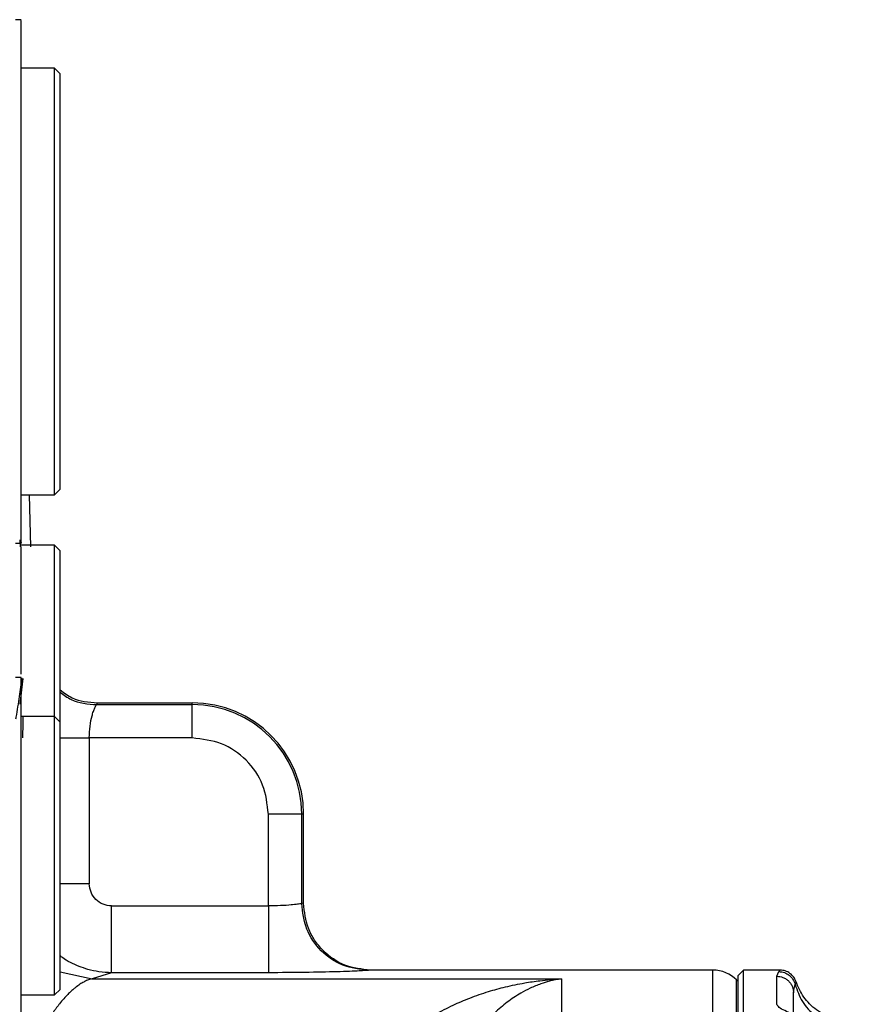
# Model space of a CAD drawing. Header units: millimetres. Extents: x 3 to 4919, y -224 to 3490.
# Tile 46 of 55: x 3360 to 3434, y 2180 to 2269. Entities that reach past the tile are written whole.
import ezdxf

# ---------------------------------------------------------------- set-up
doc = ezdxf.new("R2010")
doc.units = ezdxf.units.MM

msp = doc.modelspace()

# ---------------------------------------------------------------- linework, layer by layer
at = {"color": 7, "linetype": 'Continuous', "lineweight": 25}
for p, q in [((3359.955, 2268.542), (3359.452, 2268.551)), ((3362.953, 2264.201), (3359.953, 2264.201)), ((3363.453, 2263.701), (3362.953, 2264.201)), ((3362.953, 2225.901), (3362.953, 2264.201)), ((3363.453, 2226.401), (3363.453, 2263.701)), ((3362.953, 2225.901), (3363.453, 2226.401)), ((3359.953, 2225.901), (3362.953, 2225.901)), ((3360.674, 2225.901), (3360.794, 2221.237)), ((3359.453, 2221.551), (3359.955, 2221.56)), ((3359.818, 2221.861), (3359.853, 2221.237)), ((3359.953, 2221.618), (3359.953, 2221.57)), ((3362.953, 2221.381), (3359.953, 2221.381)), ((3363.453, 2220.881), (3362.953, 2221.381)), ((3362.953, 2206.01), (3362.953, 2221.381)), ((3363.453, 2205.51), (3363.453, 2220.881)), ((3359.957, 2209.501), (3359.453, 2209.51)), ((3366.733, 2207.071), (3366.794, 2207.237)), ((3366.733, 2207.071), (3375.308, 2207.071)), ((3366.794, 2207.237), (3375.308, 2207.237)), ((3375.308, 2207.071), (3375.308, 2207.237)), ((3375.308, 2204.075), (3375.308, 2207.071)), ((3362.953, 2206.01), (3359.953, 2206.01)), ((3363.453, 2205.51), (3362.953, 2206.01)), ((3362.953, 2181.01), (3362.953, 2206.01)), ((3363.453, 2181.51), (3363.453, 2205.51)), ((3366.064, 2204.075), (3366.064, 2190.993)), ((3375.308, 2204.075), (3366.064, 2204.075)), ((3382.147, 2189.001), (3382.147, 2197.237)), ((3385.143, 2197.237), (3382.147, 2197.237)), ((3385.143, 2189.217), (3385.143, 2197.237)), ((3385.308, 2197.237), (3385.143, 2197.237)), ((3385.308, 2189.236), (3385.308, 2197.237)), ((3385.308, 2189.236), (3385.143, 2189.217)), ((3368.069, 2189.001), (3382.147, 2189.001)), ((3391.316, 2183.237), (3391.134, 2183.217)), ((3422.065, 2183.237), (3391.316, 2183.237)), ((3424.808, 2183.237), (3424.308, 2182.737)), ((3428.086, 2183.237), (3424.808, 2183.237)), ((3424.808, 2179.017), (3424.808, 2183.237)), ((3427.808, 2182.685), (3427.986, 2183.103)), ((3368.069, 2183.006), (3366.316, 2182.454)), ((3366.316, 2182.454), (3408.45, 2182.454)), ((3382.147, 2183.006), (3368.069, 2183.006)), ((3424.308, 2182.237), (3424.187, 2182.358)), ((3424.308, 2182.737), (3424.308, 2178.525)), ((3427.808, 2180.17), (3427.808, 2182.685)), ((3362.953, 2181.01), (3363.453, 2181.51)), ((3359.953, 2181.01), (3362.953, 2181.01))]:
    msp.add_line(p, q, dxfattribs=at)
at = {"color": 8, "linetype": 'Continuous', "lineweight": 25}
for p, q in [((3360.097, 2209.424), (3359.83, 2207.119)), ((3363.453, 2183.077), (3366.316, 2182.454)), ((3422.065, 2179.017), (3422.065, 2183.237)), ((3424.187, 2178.151), (3424.187, 2182.358)), ((3429.445, 2181.948), (3429.526, 2182.198))]:
    msp.add_line(p, q, dxfattribs=at)
at = {"color": 7, "linetype": 'Continuous', "lineweight": 25}
for centre, radius, start in [((3375.308, 2197.237), 10, 0), ((3375.308, 2197.237), 9.835, 0), ((3422.065, 2180.237), 3, 45)]:
    msp.add_arc(centre, radius, start, 90, dxfattribs=at)
for points, knots in [([(3359.953, 2245.756), (3359.953, 2247.291), (3359.953, 2250.359), (3359.953, 2254.75), (3359.953, 2258.771), (3359.953, 2262.262), (3359.953, 2265.099), (3359.953, 2267.14), (3359.953, 2268.36), (3359.953, 2268.445), (3359.953, 2268.484)], [0, 0, 0, 0, 0.127435, 0.254866, 0.3823, 0.509731, 0.637165, 0.764596, 0.892028, 1, 1, 1, 1]), ([(3359.953, 2221.57), (3359.953, 2221.704), (3359.953, 2221.971), (3359.953, 2223.5), (3359.953, 2225.793), (3359.953, 2228.843), (3359.953, 2232.512), (3359.953, 2236.663), (3359.953, 2241.138), (3359.953, 2244.217), (3359.953, 2245.756)], [0, 0, 0, 0, 0.125001, 0.250001, 0.375001, 0.500001, 0.625001, 0.750001, 0.875002, 1, 1, 1, 1]), ([(3359.953, 2209.811), (3359.953, 2209.94), (3359.953, 2211.171), (3359.953, 2213.389), (3359.953, 2216.314), (3359.953, 2218.805), (3359.953, 2220.489), (3359.953, 2221.117), (3359.953, 2221.273)], [0, 0, 0, 0, 0.0261478, 0.2511486, 0.4761517, 0.7011533, 0.9261528, 1, 1, 1, 1]), ([(3359.953, 2193.99), (3359.953, 2195.035), (3359.953, 2197.123), (3359.953, 2200.113), (3359.953, 2202.85), (3359.953, 2205.226), (3359.953, 2207.157), (3359.953, 2208.547), (3359.953, 2209.377), (3359.953, 2209.435), (3359.953, 2209.461)], [0, 0, 0, 0, 0.127432, 0.254865, 0.382297, 0.509731, 0.637163, 0.764594, 0.892027, 1, 1, 1, 1]), ([(3363.453, 2208.396), (3363.799, 2208.131), (3364.766, 2207.388), (3366, 2207.296), (3366.794, 2207.237)], [0, 0, 0, 0, 0.35743, 1, 1, 1, 1]), ([(3366.064, 2204.075), (3366.078, 2204.437), (3366.107, 2205.173), (3366.258, 2205.867), (3366.37, 2206.268), (3366.449, 2206.52), (3366.555, 2206.795), (3366.661, 2207.007), (3366.71, 2207.051), (3366.733, 2207.071)], [0, 0, 0, 0, 0.23486, 0.47817, 0.525741, 0.605346, 0.735023, 0.875115, 1, 1, 1, 1]), ([(3382.147, 2197.237), (3382.044, 2198.133), (3381.838, 2199.925), (3380.257, 2202.185), (3377.996, 2203.767), (3376.204, 2203.972), (3375.308, 2204.075)], [0, 0, 0, 0, 0.250002, 0.5, 0.749998, 1, 1, 1, 1]), ([(3359.953, 2177.526), (3359.953, 2177.617), (3359.953, 2177.799), (3359.953, 2178.84), (3359.953, 2180.401), (3359.953, 2182.477), (3359.953, 2184.974), (3359.953, 2187.8), (3359.953, 2190.846), (3359.953, 2192.942), (3359.953, 2193.99)], [0, 0, 0, 0, 0.125002, 0.25, 0.375, 0.500001, 0.625002, 0.75, 0.875, 1, 1, 1, 1]), ([(3368.069, 2189.001), (3367.809, 2189.03), (3367.288, 2189.089), (3366.624, 2189.544), (3366.155, 2190.204), (3366.094, 2190.73), (3366.064, 2190.993)], [0, 0, 0, 0, 0.247921, 0.497877, 0.748859, 1, 1, 1, 1]), ([(3385.143, 2189.217), (3385.079, 2189.2), (3384.964, 2189.169), (3384.506, 2189.115), (3383.971, 2189.066), (3383.269, 2189.016), (3382.519, 2189.006), (3382.147, 2189.001)], [0, 0, 0, 0, 0.254733, 0.464841, 0.507044, 0.75484, 1, 1, 1, 1]), ([(3391.134, 2183.217), (3390.349, 2183.308), (3388.777, 2183.49), (3386.795, 2184.881), (3385.412, 2186.864), (3385.232, 2188.434), (3385.143, 2189.217)], [0, 0, 0, 0, 0.250301, 0.500596, 0.750891, 1, 1, 1, 1]), ([(3391.316, 2183.237), (3390.531, 2183.326), (3388.96, 2183.505), (3387.275, 2184.676), (3386.275, 2185.905), (3385.517, 2187.3), (3385.391, 2188.468), (3385.308, 2189.236)], [0, 0, 0, 0, 0.24968, 0.499357, 0.629087, 0.756044, 1, 1, 1, 1]), ([(3368.069, 2183.006), (3368.069, 2183.121), (3368.069, 2183.353), (3368.069, 2184.75), (3368.069, 2186.701), (3368.069, 2188.235), (3368.069, 2189.001)], [0, 0, 0, 0, 0.250001, 0.500001, 0.750002, 1, 1, 1, 1]), ([(3382.147, 2189.001), (3382.147, 2188.235), (3382.147, 2186.701), (3382.147, 2184.75), (3382.147, 2183.353), (3382.147, 2183.121), (3382.147, 2183.006)], [0, 0, 0, 0, 0.249998, 0.499999, 0.749999, 1, 1, 1, 1]), ([(3391.134, 2183.217), (3390.942, 2183.2), (3390.558, 2183.167), (3388.411, 2183.087), (3385.508, 2183.02), (3383.265, 2183.011), (3382.147, 2183.006)], [0, 0, 0, 0, 0.252597, 0.503398, 0.752282, 1, 1, 1, 1]), ([(3427.986, 2183.103), (3428.153, 2183.086), (3428.488, 2183.054), (3428.931, 2182.798), (3429.281, 2182.425), (3429.39, 2182.107), (3429.445, 2181.948)], [0, 0, 0, 0, 0.250005, 0.50001, 0.750005, 1, 1, 1, 1]), ([(3429.526, 2182.198), (3429.463, 2182.343), (3429.339, 2182.634), (3428.994, 2182.967), (3428.57, 2183.193), (3428.256, 2183.222), (3428.098, 2183.237)], [0, 0, 0, 0, 0.2500137, 0.4999963, 0.7499989, 1, 1, 1, 1]), ([(3366.316, 2182.454), (3366.211, 2182.429), (3365.996, 2182.376), (3365.66, 2182.228), (3365.3, 2182.025), (3364.983, 2181.804), (3364.69, 2181.57), (3364.426, 2181.339), (3364.118, 2181.042), (3363.766, 2180.665), (3363.459, 2180.301), (3363.214, 2179.99), (3363.049, 2179.771), (3362.889, 2179.549), (3362.736, 2179.327), (3362.469, 2178.925), (3362.11, 2178.339), (3361.602, 2177.394), (3361.094, 2176.294), (3360.779, 2175.384), (3360.628, 2174.949)], [0, 0, 0, 0, 0.060267, 0.124003, 0.182021, 0.24871, 0.285217, 0.328581, 0.3788, 0.435874, 0.499804, 0.527389, 0.554181, 0.580182, 0.605389, 0.629805, 0.712769, 0.786665, 0.898043, 1, 1, 1, 1]), ([(3395.722, 2178.353), (3396.193, 2178.665), (3397.17, 2179.312), (3398.684, 2180.09), (3400.277, 2180.771), (3401.846, 2181.313), (3403.492, 2181.764), (3405.033, 2182.081), (3406.71, 2182.332), (3407.808, 2182.409), (3408.45, 2182.454)], [0, 0, 0, 0, 0.120539, 0.249726, 0.369024, 0.50032, 0.617207, 0.75003, 0.85391, 1, 1, 1, 1]), ([(3408.45, 2182.454), (3408.092, 2182.391), (3407.48, 2182.284), (3406.547, 2181.993), (3405.688, 2181.643), (3404.674, 2181.113), (3403.597, 2180.393), (3402.443, 2179.419), (3401.73, 2178.596), (3401.379, 2178.191)], [0, 0, 0, 0, 0.146111, 0.250015, 0.383017, 0.50003, 0.672083, 0.838671, 1, 1, 1, 1]), ([(3408.45, 2182.454), (3408.45, 2182.092), (3408.45, 2181.367), (3408.45, 2180.076), (3408.45, 2179.43)], [0, 0, 0, 0, 0.5, 1, 1, 1, 1]), ([(3427.808, 2182.685), (3427.99, 2182.666), (3428.288, 2182.635), (3428.638, 2182.447), (3428.879, 2182.25), (3429.07, 2182.016), (3429.258, 2181.667), (3429.288, 2181.374), (3429.308, 2181.187)], [0, 0, 0, 0, 0.231034, 0.378245, 0.499982, 0.627262, 0.763471, 1, 1, 1, 1]), ([(3434.283, 2178.737), (3433.782, 2178.78), (3432.746, 2178.871), (3431.317, 2179.614), (3430.136, 2180.75), (3429.719, 2181.744), (3429.514, 2182.233)], [0, 0, 0, 0, 0.237389, 0.491369, 0.749996, 1, 1, 1, 1]), ([(3429.308, 2181.187), (3429.308, 2181.187), (3429.308, 2181.187), (3429.308, 2181.188), (3429.308, 2181.189), (3429.308, 2181.195), (3429.308, 2181.216), (3429.31, 2181.297), (3429.333, 2181.603), (3429.395, 2181.795), (3429.445, 2181.948)], [0, 0, 0, 0, 0.000036, 0.00032, 0.001126, 0.004178, 0.016077, 0.06307, 0.250085, 1, 1, 1, 1]), ([(3429.445, 2181.948), (3429.627, 2181.423), (3429.999, 2180.352), (3431.202, 2179.106), (3432.693, 2178.293), (3433.784, 2178.194), (3434.308, 2178.147)], [0, 0, 0, 0, 0.250608, 0.510479, 0.76466, 1, 1, 1, 1]), ([(3429.308, 2179.28), (3429.308, 2179.602), (3429.308, 2180.457), (3429.308, 2180.907), (3429.308, 2181.187)], [0, 0, 0, 0, 0.3767941, 1, 1, 1, 1]), ([(3429.908, 2179.017), (3429.658, 2179.117), (3429.157, 2179.315), (3428.489, 2179.603), (3427.946, 2179.889), (3427.854, 2180.077), (3427.808, 2180.17)], [0, 0, 0, 0, 0.250309, 0.500614, 0.75055, 1, 1, 1, 1])]:
    msp.add_open_spline(points, degree=3, knots=knots, dxfattribs=at)
at = {"color": 8, "linetype": 'Continuous', "lineweight": 25}
for points, knots in [([(3359.991, 2209.482), (3359.917, 2208.921), (3359.763, 2207.742), (3359.579, 2206.507), (3359.463, 2205.834), (3359.453, 2205.776)], [0, 0, 0, 0, 0.453842, 0.953124, 1, 1, 1, 1]), ([(3363.453, 2208.191), (3363.773, 2207.947), (3364.72, 2207.222), (3365.931, 2207.131), (3366.733, 2207.071)], [0, 0, 0, 0, 0.336952, 1, 1, 1, 1]), ([(3360.108, 2204.075), (3360.109, 2204.444), (3360.111, 2205.095), (3360.127, 2205.733), (3360.133, 2206.01)], [0, 0, 0, 0, 0.565726, 1, 1, 1, 1]), ([(3363.453, 2204.075), (3363.612, 2204.075), (3364.378, 2204.075), (3365.318, 2204.075), (3366.064, 2204.075)], [0, 0, 0, 0, 0.207299, 1, 1, 1, 1]), ([(3366.064, 2190.993), (3365.318, 2190.993), (3364.378, 2190.993), (3363.612, 2190.993), (3363.453, 2190.993)], [0, 0, 0, 0, 0.792701, 1, 1, 1, 1]), ([(3368.069, 2183.006), (3367.685, 2183.024), (3366.968, 2183.057), (3365.988, 2183.273), (3364.88, 2183.656), (3364.016, 2184.052), (3363.52, 2184.471), (3363.453, 2184.528)], [0, 0, 0, 0, 0.233193, 0.435645, 0.606494, 0.946941, 1, 1, 1, 1]), ([(3427.986, 2183.103), (3428.03, 2183.155), (3428.098, 2183.234), (3428.089, 2183.224), (3428.086, 2183.22)], [0, 0, 0, 0, 0.652898, 1, 1, 1, 1])]:
    msp.add_open_spline(points, degree=3, knots=knots, dxfattribs=at)

doc.saveas('drawing.dxf')
